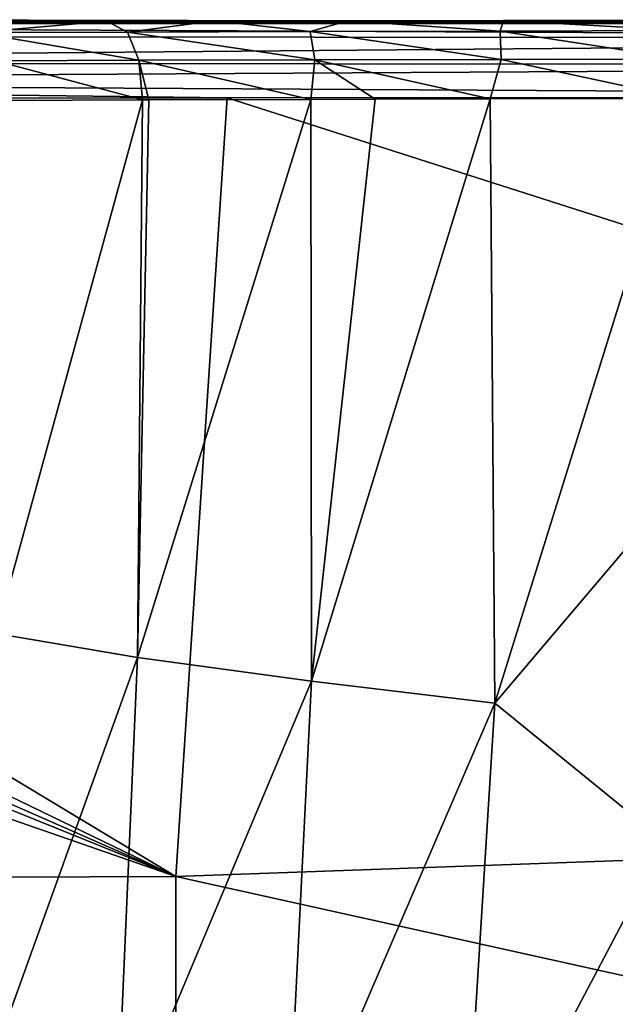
# Model space of a CAD drawing. Header units: millimetres. Extents: x -105 to 105, y -36 to 73.
# Tile 33 of 58: x 26.45 to 34.04, y 3.66 to 16.2. Entities that reach past the tile are written whole.
import ezdxf

# ---------------------------------------------------------------- set-up
doc = ezdxf.new("R2010")
doc.units = ezdxf.units.MM
doc.header["$LTSCALE"] = 81.481481
for name, color, linetype in [('24', 7, 'CONTINUOUS'), ('25', 7, 'CONTINUOUS'), ('33', 7, 'CONTINUOUS'), ('38', 7, 'CONTINUOUS'), ('71', 7, 'CONTINUOUS')]:
    doc.layers.add(name, color=color, linetype=linetype)

msp = doc.modelspace()

# ---------------------------------------------------------------- linework, layer by layer
at = {"layer": '24', "color": 7, "linetype": 'CONTINUOUS'}
for points in [[(27.952, 8.08, -35.806), (28.013, 15.183, -35.835), (26.146, 8.387, -34.605), (27.952, 8.08, -35.806)], [(26.146, 8.387, -34.605), (28.013, 15.183, -35.835), (26.232, 15.174, -34.661), (26.146, 8.387, -34.605)], [(30.167, 7.778, -36.439), (30.16, 15.189, -36.446), (27.952, 8.08, -35.806), (30.167, 7.778, -36.439)], [(27.952, 8.08, -35.806), (30.16, 15.189, -36.446), (28.094, 15.183, -35.87), (27.952, 8.08, -35.806)], [(28.013, 15.183, -35.835), (27.952, 8.08, -35.806), (28.094, 15.183, -35.87), (28.013, 15.183, -35.835)], [(30.16, 15.189, -36.446), (30.167, 7.778, -36.439), (30.98, 15.191, -36.56), (30.16, 15.189, -36.446)], [(32.503, 7.498, -36.666), (32.444, 15.195, -36.666), (30.167, 7.778, -36.439), (32.503, 7.498, -36.666)], [(30.167, 7.778, -36.439), (32.444, 15.195, -36.666), (30.98, 15.191, -36.56), (30.167, 7.778, -36.439)], [(32.444, 15.195, -36.666), (32.503, 7.498, -36.666), (34.903, 15.2, -36.7), (32.444, 15.195, -36.666)], [(34.903, 15.2, -36.7), (32.503, 7.498, -36.666), (34.851, 10.266, -36.701), (34.903, 15.2, -36.7)], [(34.851, 10.266, -36.701), (32.503, 7.498, -36.666), (34.672, 5.735, -36.706), (34.851, 10.266, -36.701)], [(25.891, 2.368, -34.463), (27.952, 8.08, -35.806), (26.146, 8.387, -34.605), (25.891, 2.368, -34.463)], [(27.681, 1.849, -35.697), (27.952, 8.08, -35.806), (25.891, 2.368, -34.463), (27.681, 1.849, -35.697)], [(27.681, 1.849, -35.697), (30.167, 7.778, -36.439), (27.952, 8.08, -35.806), (27.681, 1.849, -35.697)], [(29.843, 1.327, -36.373), (30.167, 7.778, -36.439), (27.681, 1.849, -35.697), (29.843, 1.327, -36.373)], [(29.843, 1.327, -36.373), (32.503, 7.498, -36.666), (30.167, 7.778, -36.439), (29.843, 1.327, -36.373)], [(32.086, 0.828, -36.65), (32.503, 7.498, -36.666), (29.843, 1.327, -36.373), (32.086, 0.828, -36.65)], [(32.503, 7.498, -36.666), (32.086, 0.828, -36.65), (34.672, 5.735, -36.706), (32.503, 7.498, -36.666)], [(34.672, 5.735, -36.706), (32.086, 0.828, -36.65), (34.32, 1.43, -36.717), (34.672, 5.735, -36.706)]]:
    msp.add_3dface(points, dxfattribs=at)
at = {"layer": '25', "color": 7, "linetype": 'CONTINUOUS'}
for points in [[(27.56, 16.184, -36.726), (25.526, 16.177, -35.368), (25.891, 16.04, -35.019), (27.56, 16.184, -36.726)], [(27.825, 16.047, -36.292), (27.56, 16.184, -36.726), (25.891, 16.04, -35.019), (27.825, 16.047, -36.292)], [(28.942, 16.188, -37.205), (27.56, 16.184, -36.726), (27.825, 16.047, -36.292), (28.942, 16.188, -37.205)], [(30.151, 16.053, -36.946), (28.942, 16.188, -37.205), (27.825, 16.047, -36.292), (30.151, 16.053, -36.946)], [(30.631, 16.191, -37.525), (28.942, 16.188, -37.205), (30.151, 16.053, -36.946), (30.631, 16.191, -37.525)], [(32.571, 16.058, -37.166), (30.631, 16.191, -37.525), (30.151, 16.053, -36.946), (32.571, 16.058, -37.166)], [(32.611, 16.195, -37.671), (30.631, 16.191, -37.525), (32.571, 16.058, -37.166), (32.611, 16.195, -37.671)], [(34.901, 16.066, -37.199), (32.611, 16.195, -37.671), (32.571, 16.058, -37.166), (34.901, 16.066, -37.199)], [(34.9, 16.2, -37.699), (32.611, 16.195, -37.671), (34.901, 16.066, -37.199), (34.9, 16.2, -37.699)], [(30.21, 15.693, -36.592), (30.151, 16.053, -36.946), (27.825, 16.047, -36.292), (30.21, 15.693, -36.592)], [(32.585, 15.698, -36.807), (32.571, 16.058, -37.166), (30.151, 16.053, -36.946), (32.585, 15.698, -36.807)], [(30.21, 15.693, -36.592), (32.585, 15.698, -36.807), (30.151, 16.053, -36.946), (30.21, 15.693, -36.592)], [(34.901, 15.703, -36.836), (34.901, 16.066, -37.199), (32.571, 16.058, -37.166), (34.901, 15.703, -36.836)], [(32.585, 15.698, -36.807), (34.901, 15.703, -36.836), (32.571, 16.058, -37.166), (32.585, 15.698, -36.807)], [(27.969, 15.687, -35.963), (27.825, 16.047, -36.292), (25.891, 16.04, -35.019), (27.969, 15.687, -35.963)], [(26.142, 15.679, -34.761), (27.969, 15.687, -35.963), (25.891, 16.04, -35.019), (26.142, 15.679, -34.761)], [(27.969, 15.687, -35.963), (30.21, 15.693, -36.592), (27.825, 16.047, -36.292), (27.969, 15.687, -35.963)], [(26.142, 15.679, -34.761), (28.013, 15.183, -35.835), (27.969, 15.687, -35.963), (26.142, 15.679, -34.761)], [(26.232, 15.174, -34.661), (28.013, 15.183, -35.835), (26.142, 15.679, -34.761), (26.232, 15.174, -34.661)], [(27.969, 15.687, -35.963), (30.16, 15.189, -36.446), (30.21, 15.693, -36.592), (27.969, 15.687, -35.963)], [(28.094, 15.183, -35.87), (30.16, 15.189, -36.446), (27.969, 15.687, -35.963), (28.094, 15.183, -35.87)], [(28.013, 15.183, -35.835), (28.094, 15.183, -35.87), (27.969, 15.687, -35.963), (28.013, 15.183, -35.835)], [(30.16, 15.189, -36.446), (30.98, 15.191, -36.56), (30.21, 15.693, -36.592), (30.16, 15.189, -36.446)], [(30.21, 15.693, -36.592), (32.444, 15.195, -36.666), (32.585, 15.698, -36.807), (30.21, 15.693, -36.592)], [(30.98, 15.191, -36.56), (32.444, 15.195, -36.666), (30.21, 15.693, -36.592), (30.98, 15.191, -36.56)], [(32.444, 15.195, -36.666), (34.903, 15.2, -36.7), (32.585, 15.698, -36.807), (32.444, 15.195, -36.666)], [(32.585, 15.698, -36.807), (34.903, 15.2, -36.7), (34.901, 15.703, -36.836), (32.585, 15.698, -36.807)]]:
    msp.add_3dface(points, dxfattribs=at)
at = {"layer": '33', "color": 7, "linetype": 'CONTINUOUS'}
for points in [[(11.393, 16.172, -67.089), (17.208, 16.183, -63.094), (30.743, 16.18, -67.089), (11.393, 16.172, -67.089)], [(17.208, 16.183, -63.094), (17.261, 16.183, -63.045), (30.743, 16.18, -67.089), (17.208, 16.183, -63.094)], [(17.261, 16.183, -63.045), (21.7, 16.194, -57.684), (30.743, 16.18, -67.089), (17.261, 16.183, -63.045)], [(21.7, 16.194, -57.684), (24.516, 16.202, -51.303), (30.743, 16.18, -67.089), (21.7, 16.194, -57.684)], [(24.516, 16.202, -51.303), (24.56, 16.202, -51.149), (27.56, 16.184, -36.726), (24.516, 16.202, -51.303)], [(24.516, 16.202, -51.303), (27.56, 16.184, -36.726), (28.942, 16.188, -37.205), (24.516, 16.202, -51.303)], [(24.516, 16.202, -51.303), (28.942, 16.188, -37.205), (30.631, 16.191, -37.525), (24.516, 16.202, -51.303)], [(24.516, 16.202, -51.303), (30.631, 16.191, -37.525), (30.743, 16.18, -67.089), (24.516, 16.202, -51.303)], [(24.56, 16.202, -51.149), (25.505, 16.199, -44.292), (27.56, 16.184, -36.726), (24.56, 16.202, -51.149)], [(25.505, 16.199, -44.292), (25.526, 16.177, -35.368), (27.56, 16.184, -36.726), (25.505, 16.199, -44.292)], [(30.631, 16.191, -37.525), (32.611, 16.195, -37.671), (30.743, 16.18, -67.089), (30.631, 16.191, -37.525)], [(30.743, 16.18, -67.089), (34.9, 16.2, -37.699), (48.354, 16.204, -67.091), (30.743, 16.18, -67.089)], [(32.611, 16.195, -37.671), (34.9, 16.2, -37.699), (30.743, 16.18, -67.089), (32.611, 16.195, -37.671)]]:
    msp.add_3dface(points, dxfattribs=at)
at = {"layer": '38', "color": 7, "linetype": 'CONTINUOUS'}
for points in [[(0, 15.173, -68.087), (3.98, 15.181, -68.087), (28.441, 5.291, -68.079), (0, 15.173, -68.087)], [(3.98, 15.181, -68.087), (5.906, 15.185, -68.087), (28.441, 5.291, -68.079), (3.98, 15.181, -68.087)], [(5.906, 15.185, -68.087), (7.982, 15.188, -68.087), (28.441, 5.291, -68.079), (5.906, 15.185, -68.087)], [(7.982, 15.188, -68.087), (11.997, 15.188, -68.086), (28.441, 5.291, -68.079), (7.982, 15.188, -68.087)], [(28.441, 5.291, -68.079), (11.997, 15.188, -68.086), (29.093, 15.209, -68.087), (28.441, 5.291, -68.079)], [(28.441, 5.291, -68.079), (29.093, 15.209, -68.087), (56.91, 6.31, -68.086), (28.441, 5.291, -68.079)], [(56.91, 6.31, -68.086), (29.093, 15.209, -68.087), (48.813, 15.213, -68.087), (56.91, 6.31, -68.086)], [(0, 15.173, -68.087), (28.441, 5.291, -68.079), (0, 5.182, -68.077), (0, 15.173, -68.087)], [(56.91, -1.016, -68.065), (28.441, 5.291, -68.079), (56.91, 6.31, -68.086), (56.91, -1.016, -68.065)], [(28.441, 5.291, -68.079), (28.441, -2.648, -68.042), (0, 5.182, -68.077), (28.441, 5.291, -68.079)], [(28.441, -2.648, -68.042), (28.441, 5.291, -68.079), (56.91, -1.016, -68.065), (28.441, -2.648, -68.042)], [(0, 5.182, -68.077), (28.441, -2.648, -68.042), (0, -3.142, -68.033), (0, 5.182, -68.077)]]:
    msp.add_3dface(points, dxfattribs=at)
at = {"layer": '71', "color": 7, "linetype": 'CONTINUOUS'}
for points in [[(11.531, 16.169, -67.317), (11.393, 16.172, -67.089), (30.743, 16.18, -67.089), (11.531, 16.169, -67.317)], [(11.531, 16.169, -67.317), (30.743, 16.18, -67.089), (48.455, 16.16, -67.471), (11.531, 16.169, -67.317)], [(30.743, 16.18, -67.089), (48.354, 16.204, -67.091), (48.455, 16.16, -67.471), (30.743, 16.18, -67.089)], [(11.652, 16.149, -67.517), (11.531, 16.169, -67.317), (48.455, 16.16, -67.471), (11.652, 16.149, -67.517)], [(11.652, 16.149, -67.517), (48.455, 16.16, -67.471), (48.565, 15.97, -67.811), (11.652, 16.149, -67.517)], [(11.839, 15.993, -67.825), (11.652, 16.149, -67.517), (48.565, 15.97, -67.811), (11.839, 15.993, -67.825)], [(11.961, 15.656, -68.028), (11.839, 15.993, -67.825), (48.565, 15.97, -67.811), (11.961, 15.656, -68.028)], [(11.961, 15.656, -68.028), (48.565, 15.97, -67.811), (48.628, 15.63, -68.022), (11.961, 15.656, -68.028)], [(11.994, 15.421, -68.083), (11.961, 15.656, -68.028), (48.628, 15.63, -68.022), (11.994, 15.421, -68.083)], [(48.813, 15.213, -68.087), (11.994, 15.421, -68.083), (48.628, 15.63, -68.022), (48.813, 15.213, -68.087)], [(11.997, 15.188, -68.086), (11.994, 15.421, -68.083), (29.093, 15.209, -68.087), (11.997, 15.188, -68.086)], [(29.093, 15.209, -68.087), (11.994, 15.421, -68.083), (48.813, 15.213, -68.087), (29.093, 15.209, -68.087)]]:
    msp.add_3dface(points, dxfattribs=at)

doc.saveas('drawing.dxf')
